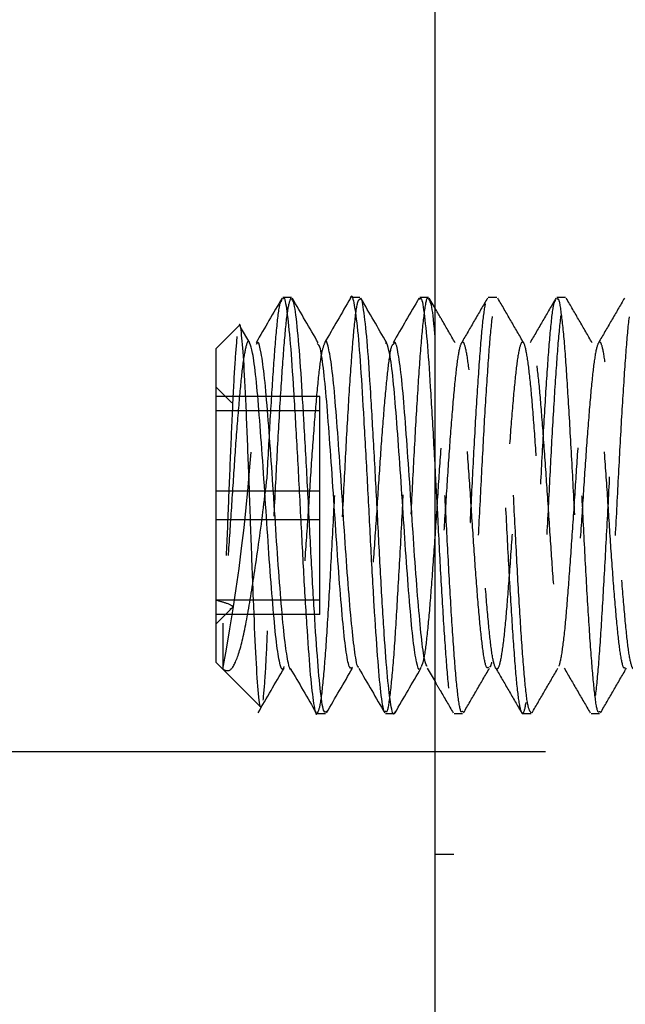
# Model space of a CAD drawing. Header units: inches. Extents: x 1694 to 2505, y -239 to -56.
# Tile 46 of 179: x 1736.027 to 1736.303, y -147.902 to -147.452. Entities that reach past the tile are written whole.
import ezdxf

# ---------------------------------------------------------------- set-up
doc = ezdxf.new("R2010")
doc.units = ezdxf.units.IN
doc.header["$LTSCALE"] = 0.5
doc.header["$MEASUREMENT"] = 0
doc.linetypes.add('HIDDEN', pattern=[0.225, 0.15, -0.075])
doc.layers.add('SID-M-H', color=4, linetype='HIDDEN')
doc.layers.add('SID-M-S', color=105, linetype='Continuous')

msp = doc.modelspace()

# ---------------------------------------------------------------- linework, layer by layer
at = {"layer": 'SID-M-H'}
for p, q in [((1736.2448, -147.5791), (1736.2409, -147.5791)), ((1736.27606, -147.5791), (1736.27215, -147.5791)), ((1736.16328, -147.60062), (1736.16279, -147.60006)), ((1736.12383, -147.62722), (1736.11658, -147.61997)), ((1736.16408, -147.62428), (1736.11658, -147.62428)), ((1736.16408, -147.72392), (1736.16408, -147.62428)), ((1736.16408, -147.63086), (1736.11658, -147.63086)), ((1736.16408, -147.66751), (1736.11658, -147.66751)), ((1736.16408, -147.68068), (1736.11658, -147.68068)), ((1736.16408, -147.71733), (1736.11658, -147.71733)), ((1736.11658, -147.72822), (1736.12383, -147.72097)), ((1736.16408, -147.72392), (1736.11658, -147.72392)), ((1736.22528, -147.7691), (1736.22917, -147.7691)), ((1736.25652, -147.7691), (1736.26044, -147.7691)), ((1736.28778, -147.7691), (1736.29167, -147.7691)), ((1736.46698, -147.7866), (1736.21658, -147.7866)), ((1737.22524, -147.83345), (1736.21658, -147.83345))]:
    msp.add_line(p, q, dxfattribs=at)
msp.add_arc((1735.25164, -147.5848), 0.88343, 349.3023, 358.97287, dxfattribs=at)
for points, knots in [([(1736.21355, -147.57978), (1736.21346, -147.57956), (1736.21287, -147.57824), (1736.21168, -147.58452), (1736.2102, -147.59863), (1736.20868, -147.62053), (1736.20709, -147.64721), (1736.20565, -147.67653), (1736.20406, -147.7055), (1736.20255, -147.73167), (1736.20106, -147.75219), (1736.19959, -147.76528), (1736.19872, -147.76716), (1736.19836, -147.76795)], [0, 0, 0, 0, 0.019285, 0.120815, 0.220612, 0.321057, 0.422383, 0.52158, 0.623004, 0.723201, 0.823235, 0.924707, 1, 1, 1, 1]), ([(1736.21658, -147.65766), (1736.21696, -147.66469), (1736.21786, -147.68123), (1736.21917, -147.70765), (1736.22078, -147.73333), (1736.22225, -147.7536), (1736.22378, -147.76643), (1736.22536, -147.77059), (1736.2268, -147.76574), (1736.2284, -147.75237), (1736.22989, -147.73162), (1736.2314, -147.70551), (1736.233, -147.67652), (1736.23443, -147.64722), (1736.23602, -147.62049), (1736.23755, -147.59876), (1736.23902, -147.58403), (1736.24063, -147.57778), (1736.24207, -147.58051), (1736.24364, -147.59195), (1736.24519, -147.61112), (1736.24665, -147.63618), (1736.24826, -147.66469), (1736.24971, -147.69418), (1736.25126, -147.72177), (1736.25283, -147.74487), (1736.25428, -147.76141), (1736.25588, -147.76974), (1736.25736, -147.76914), (1736.25889, -147.75968), (1736.26047, -147.74221), (1736.26191, -147.71834), (1736.26351, -147.69041), (1736.26501, -147.66088), (1736.26651, -147.63262), (1736.26811, -147.60817), (1736.26954, -147.59033), (1736.27082, -147.58071), (1736.27154, -147.58053), (1736.27175, -147.58048)], [0, 0, 0, 0, 0.020217, 0.04758, 0.075553, 0.103007, 0.130714, 0.158604, 0.185933, 0.213884, 0.241439, 0.269038, 0.296976, 0.324299, 0.35221, 0.379878, 0.407367, 0.435333, 0.46268, 0.490532, 0.518296, 0.545703, 0.57368, 0.601078, 0.628853, 0.656696, 0.684048, 0.712017, 0.739494, 0.767175, 0.795079, 0.822404, 0.850346, 0.877931, 0.9055, 0.933447, 0.960774, 0.988671, 1, 1, 1, 1]), ([(1736.26044, -147.7687), (1736.25997, -147.76815), (1736.25898, -147.76699), (1736.25748, -147.7544), (1736.25602, -147.73469), (1736.25441, -147.70919), (1736.25296, -147.68036), (1736.25141, -147.65096), (1736.24984, -147.62376), (1736.24839, -147.6012), (1736.24679, -147.58553), (1736.24532, -147.5781), (1736.24379, -147.57962), (1736.2422, -147.59), (1736.24076, -147.60826), (1736.23916, -147.63259), (1736.23767, -147.66088), (1736.23616, -147.69042), (1736.23457, -147.71831), (1736.23313, -147.74232), (1736.23154, -147.75926), (1736.23038, -147.76799), (1736.22974, -147.76787), (1736.22959, -147.76785)], [0, 0, 0, 0, 0.0449654, 0.0946311, 0.1436955, 0.1937627, 0.2427793, 0.2925068, 0.3423181, 0.3912774, 0.4413347, 0.4904867, 0.5400494, 0.5899741, 0.638879, 0.6888931, 0.7382305, 0.7875971, 0.8376026, 0.886504, 0.9364418, 0.9859793, 1, 1, 1, 1]), ([(1736.29167, -147.76807), (1736.29149, -147.76833), (1736.2908, -147.76932), (1736.28952, -147.76176), (1736.28807, -147.7461), (1736.28651, -147.7232), (1736.28495, -147.69583), (1736.2835, -147.66636), (1736.28189, -147.63773), (1736.28043, -147.6124), (1736.27889, -147.59284), (1736.27731, -147.58093), (1736.27587, -147.57769), (1736.27427, -147.58344), (1736.27278, -147.59772), (1736.27127, -147.61911), (1736.26968, -147.6456), (1736.26824, -147.67484), (1736.26665, -147.70391), (1736.26513, -147.73031), (1736.26365, -147.75122), (1736.26214, -147.76492), (1736.26125, -147.76712), (1736.26086, -147.7681)], [0, 0, 0, 0, 0.018446, 0.068516, 0.117511, 0.167281, 0.217063, 0.26605, 0.316118, 0.365235, 0.414848, 0.464752, 0.513671, 0.563705, 0.612995, 0.66242, 0.712413, 0.761316, 0.811282, 0.860775, 0.91, 0.960049, 1, 1, 1, 1]), ([(1736.32293, -147.76851), (1736.3225, -147.76812), (1736.32154, -147.76728), (1736.32006, -147.75531), (1736.31861, -147.736), (1736.317, -147.71075), (1736.31554, -147.68204), (1736.314, -147.65259), (1736.31242, -147.6252), (1736.31098, -147.60232), (1736.30938, -147.5862), (1736.30789, -147.57828), (1736.30638, -147.57929), (1736.30479, -147.58918), (1736.30335, -147.60704), (1736.30176, -147.63109), (1736.30024, -147.65923), (1736.29875, -147.68877), (1736.29715, -147.71681), (1736.29571, -147.74111), (1736.29413, -147.75851), (1736.29293, -147.76769), (1736.29226, -147.76775), (1736.29209, -147.76776)], [0, 0, 0, 0, 0.042129, 0.091869, 0.140877, 0.190945, 0.240021, 0.289674, 0.339545, 0.388472, 0.438513, 0.487749, 0.537222, 0.587191, 0.636088, 0.68607, 0.735509, 0.784778, 0.834811, 0.883729, 0.93362, 0.983243, 1, 1, 1, 1]), ([(1736.15068, -147.57937), (1736.15015, -147.58101), (1736.1491, -147.58425), (1736.14762, -147.59993), (1736.14609, -147.62186), (1736.14451, -147.64886), (1736.14308, -147.67797), (1736.14149, -147.70683), (1736.14051, -147.72315), (1736.14002, -147.73125)], [0, 0, 0, 0, 0.144993, 0.28725, 0.430909, 0.575439, 0.717102, 0.859528, 1, 1, 1, 1]), ([(1736.14002, -147.66086), (1736.14049, -147.65197), (1736.14143, -147.63406), (1736.14296, -147.61032), (1736.14438, -147.59198), (1736.1457, -147.58134), (1736.14648, -147.58073), (1736.14675, -147.58052)], [0, 0, 0, 0, 0.212466, 0.428179, 0.652685, 0.881133, 1, 1, 1, 1]), ([(1736.16278, -147.76904), (1736.16326, -147.76824), (1736.16423, -147.76661), (1736.16581, -147.75323), (1736.16732, -147.73299), (1736.16881, -147.70708), (1736.17041, -147.6782), (1736.17185, -147.64885), (1736.17343, -147.62186), (1736.17496, -147.59993), (1736.17644, -147.58428), (1736.17749, -147.58104), (1736.17802, -147.57941)], [0, 0, 0, 0, 0.0975899, 0.1987302, 0.2987017, 0.3984291, 0.4996424, 0.598602, 0.6995643, 0.7999185, 0.8992931, 1, 1, 1, 1]), ([(1736.1823, -147.57999), (1736.18193, -147.58009), (1736.18105, -147.58033), (1736.17962, -147.59103), (1736.17818, -147.60944), (1736.17657, -147.63413), (1736.17509, -147.66255), (1736.17357, -147.69207), (1736.17198, -147.71979), (1736.17054, -147.74352), (1736.16895, -147.75998), (1736.16783, -147.76828), (1736.16721, -147.76802), (1736.1671, -147.76797)], [0, 0, 0, 0, 0.072979, 0.17412, 0.273336, 0.374811, 0.47467, 0.574981, 0.676317, 0.775476, 0.876829, 0.9771, 1, 1, 1, 1]), ([(1736.19402, -147.76799), (1736.19427, -147.7682), (1736.19503, -147.7688), (1736.19629, -147.76015), (1736.19789, -147.74347), (1736.19932, -147.7198), (1736.20092, -147.69207), (1736.20243, -147.66254), (1736.20392, -147.63413), (1736.20552, -147.60941), (1736.20696, -147.59114), (1736.20826, -147.58102), (1736.20901, -147.58063), (1736.20925, -147.58051)], [0, 0, 0, 0, 0.050857, 0.150937, 0.252097, 0.351066, 0.45221, 0.55233, 0.651998, 0.75328, 0.852306, 0.953255, 1, 1, 1, 1]), ([(1736.24052, -147.57939), (1736.23854, -147.5828), (1736.23459, -147.58959), (1736.23065, -147.59639), (1736.22868, -147.59978)], [0, 0, 0, 0, 0.50149, 1, 1, 1, 1]), ([(1736.25706, -147.59983), (1736.25508, -147.59643), (1736.25114, -147.58963), (1736.2472, -147.58283), (1736.24523, -147.57944)], [0, 0, 0, 0, 0.500905, 1, 1, 1, 1]), ([(1736.27177, -147.57939), (1736.26979, -147.5828), (1736.26584, -147.58959), (1736.2619, -147.59639), (1736.25993, -147.59978)], [0, 0, 0, 0, 0.5014258, 1, 1, 1, 1]), ([(1736.27215, -147.58009), (1736.27232, -147.57981), (1736.27299, -147.57872), (1736.27413, -147.58592), (1736.27574, -147.6011), (1736.27718, -147.62378), (1736.27875, -147.65096), (1736.2803, -147.68036), (1736.28176, -147.7092), (1736.28337, -147.73466), (1736.28483, -147.75454), (1736.28637, -147.76691), (1736.28795, -147.77055), (1736.28939, -147.7652), (1736.29099, -147.75138), (1736.29247, -147.73026), (1736.29399, -147.70392), (1736.29558, -147.67483), (1736.29702, -147.64561), (1736.29861, -147.61907), (1736.30012, -147.59786), (1736.30156, -147.58352), (1736.30254, -147.58104), (1736.30301, -147.57987)], [0, 0, 0, 0, 0.016408, 0.06551, 0.115516, 0.164426, 0.214186, 0.263863, 0.31283, 0.362846, 0.41186, 0.461475, 0.511285, 0.560167, 0.61016, 0.659329, 0.708767, 0.758677, 0.807525, 0.857461, 0.906832, 0.956066, 1, 1, 1, 1]), ([(1736.28831, -147.59983), (1736.28633, -147.59643), (1736.28239, -147.58963), (1736.27845, -147.58284), (1736.27648, -147.57944)], [0, 0, 0, 0, 0.500847, 1, 1, 1, 1]), ([(1736.30302, -147.57939), (1736.30104, -147.58279), (1736.2971, -147.58959), (1736.29315, -147.59639), (1736.29118, -147.59978)], [0, 0, 0, 0, 0.501361, 1, 1, 1, 1]), ([(1736.22581, -147.59983), (1736.22383, -147.59643), (1736.22075, -147.59113), (1736.21768, -147.58583), (1736.21658, -147.58393)], [0, 0, 0, 0, 0.642409, 1, 1, 1, 1]), ([(1736.12619, -147.59699), (1736.12584, -147.60103), (1736.12513, -147.60911), (1736.12406, -147.63067), (1736.12294, -147.65612), (1736.12192, -147.68287), (1736.12078, -147.70851), (1736.12008, -147.7214), (1736.11972, -147.72787)], [0, 0, 0, 0, 0.17119, 0.342351, 0.50834, 0.674417, 0.836607, 1, 1, 1, 1]), ([(1736.22917, -147.76802), (1736.22896, -147.76827), (1736.22824, -147.76911), (1736.22693, -147.76108), (1736.22549, -147.74496), (1736.22392, -147.72175), (1736.22237, -147.6942), (1736.22091, -147.66465), (1736.2193, -147.63631), (1736.21794, -147.61222), (1736.21701, -147.60158), (1736.21658, -147.59677)], [0, 0, 0, 0, 0.052117, 0.174661, 0.294501, 0.416495, 0.538191, 0.658235, 0.780815, 0.900895, 1, 1, 1, 1]), ([(1736.13201, -147.60005), (1736.13196, -147.59988), (1736.13141, -147.59795), (1736.13032, -147.60083), (1736.12875, -147.60919), (1736.12731, -147.62432), (1736.1257, -147.64385), (1736.12423, -147.66635), (1736.1227, -147.68945), (1736.12114, -147.71114), (1736.12019, -147.72241), (1736.11972, -147.72787)], [0, 0, 0, 0, 0.011998, 0.136665, 0.261569, 0.384309, 0.509817, 0.633066, 0.757315, 0.882501, 1, 1, 1, 1]), ([(1736.16623, -147.59988), (1736.16572, -147.60111), (1736.1647, -147.60362), (1736.16325, -147.61578), (1736.16171, -147.63302), (1736.16013, -147.65424), (1736.15869, -147.67733), (1736.15709, -147.70003), (1736.1556, -147.72041), (1736.15409, -147.73632), (1736.15251, -147.74684), (1736.15154, -147.74812), (1736.15106, -147.74875)], [0, 0, 0, 0, 0.096582, 0.196409, 0.297224, 0.398651, 0.49806, 0.599741, 0.699923, 0.800352, 0.901959, 1, 1, 1, 1]), ([(1736.19743, -147.60061), (1736.19723, -147.6007), (1736.19651, -147.60103), (1736.19524, -147.60889), (1736.1938, -147.62323), (1736.1922, -147.64267), (1736.19071, -147.66501), (1736.1892, -147.68823), (1736.1876, -147.71004), (1736.18617, -147.72862), (1736.18457, -147.74187), (1736.18315, -147.7491), (1736.18222, -147.74831), (1736.1818, -147.74795)], [0, 0, 0, 0, 0.039269, 0.137575, 0.234003, 0.332635, 0.429691, 0.527187, 0.625684, 0.722057, 0.82057, 0.918027, 1, 1, 1, 1]), ([(1736.1945, -147.59987), (1736.19448, -147.59979), (1736.19433, -147.59918), (1736.19416, -147.59967), (1736.19402, -147.6001)], [0, 0, 0, 0, 0.119824, 1, 1, 1, 1]), ([(1736.24089, -147.74795), (1736.24067, -147.74815), (1736.23996, -147.7488), (1736.23865, -147.7425), (1736.23721, -147.72982), (1736.23564, -147.71157), (1736.23409, -147.6899), (1736.23263, -147.6667), (1736.23102, -147.64428), (1736.22957, -147.62457), (1736.22802, -147.6095), (1736.22645, -147.6005), (1736.225, -147.59836), (1736.2234, -147.60328), (1736.22192, -147.61485), (1736.2204, -147.63195), (1736.21881, -147.65296), (1736.21737, -147.67601), (1736.21578, -147.69879), (1736.21427, -147.71937), (1736.21277, -147.73549), (1736.21133, -147.74567), (1736.21049, -147.74713), (1736.21014, -147.74773)], [0, 0, 0, 0, 0.02115, 0.071332, 0.120403, 0.17036, 0.220193, 0.269348, 0.319544, 0.368714, 0.418528, 0.468499, 0.517562, 0.567739, 0.617058, 0.666699, 0.716775, 0.765796, 0.815922, 0.865439, 0.914875, 0.965025, 1, 1, 1, 1]), ([(1736.4787, -147.60053), (1736.47836, -147.601), (1736.4775, -147.60217), (1736.47614, -147.61187), (1736.47467, -147.62763), (1736.47306, -147.64794), (1736.47162, -147.6707), (1736.47005, -147.69376), (1736.46849, -147.71498), (1736.46704, -147.73241), (1736.46543, -147.74433), (1736.46397, -147.74972), (1736.46243, -147.74806), (1736.46085, -147.73946), (1736.45941, -147.72474), (1736.45781, -147.70535), (1736.45633, -147.68297), (1736.45481, -147.65977), (1736.45322, -147.63795), (1736.45178, -147.61946), (1736.45019, -147.60611), (1736.44867, -147.59911), (1736.44719, -147.5991), (1736.44558, -147.60611), (1736.44414, -147.61949), (1736.44256, -147.63794), (1736.44103, -147.6598), (1736.43956, -147.68301), (1736.43795, -147.70531), (1736.4365, -147.72477), (1736.43494, -147.73948), (1736.43338, -147.74805), (1736.43193, -147.74973), (1736.43033, -147.74435), (1736.42886, -147.73237), (1736.42732, -147.71497), (1736.42574, -147.69376), (1736.4243, -147.67066), (1736.4227, -147.64796), (1736.42121, -147.62764), (1736.4197, -147.61166), (1736.41811, -147.60157), (1736.41667, -147.59822), (1736.41508, -147.60195), (1736.41356, -147.61246), (1736.41208, -147.62872), (1736.41047, -147.64917), (1736.40903, -147.67203), (1736.40746, -147.69503), (1736.40591, -147.71609), (1736.40445, -147.73325), (1736.40284, -147.74482), (1736.40139, -147.74982), (1736.39984, -147.74776), (1736.39827, -147.73878), (1736.39683, -147.72374), (1736.39522, -147.70414), (1736.39375, -147.68165), (1736.39222, -147.65847), (1736.39063, -147.6368), (1736.38919, -147.61855), (1736.38759, -147.60553), (1736.3861, -147.59892), (1736.38459, -147.59931), (1736.383, -147.60671), (1736.38156, -147.62042), (1736.37997, -147.6391), (1736.37845, -147.6611), (1736.37697, -147.68432), (1736.37536, -147.70651), (1736.37392, -147.72575), (1736.37235, -147.74014), (1736.3708, -147.74833), (1736.36935, -147.74961), (1736.36774, -147.74384), (1736.36628, -147.73152), (1736.36473, -147.71385), (1736.36316, -147.69247), (1736.36172, -147.66933), (1736.36011, -147.64673), (1736.35863, -147.62661), (1736.35711, -147.61092), (1736.35552, -147.60119), (1736.35408, -147.59824), (1736.35249, -147.60237), (1736.35098, -147.61324), (1736.34949, -147.62978), (1736.34789, -147.65043), (1736.34645, -147.67335), (1736.34487, -147.69629), (1736.34333, -147.71718), (1736.34186, -147.73407), (1736.34026, -147.74529), (1736.33881, -147.74989), (1736.33724, -147.74743), (1736.33569, -147.73807), (1736.33424, -147.72274), (1736.33263, -147.70292), (1736.33117, -147.68034), (1736.32962, -147.65719), (1736.32805, -147.63565), (1736.32661, -147.61765), (1736.325, -147.60498), (1736.32352, -147.59875), (1736.322, -147.59955), (1736.32041, -147.60733), (1736.31897, -147.62137), (1736.31738, -147.64028), (1736.31587, -147.6624), (1736.31438, -147.68563), (1736.31278, -147.7077), (1736.31134, -147.72671), (1736.30976, -147.74078), (1736.30822, -147.74859), (1736.30676, -147.74947), (1736.30515, -147.74331), (1736.3037, -147.73064), (1736.30214, -147.71273), (1736.30058, -147.69119), (1736.29913, -147.66801), (1736.29752, -147.6455), (1736.29605, -147.62558), (1736.29452, -147.6102), (1736.29294, -147.60084), (1736.2915, -147.59829), (1736.2899, -147.60281), (1736.2884, -147.61404), (1736.2869, -147.63086), (1736.2853, -147.65169), (1736.28386, -147.67468), (1736.28227, -147.69755), (1736.28075, -147.71826), (1736.27927, -147.73487), (1736.27767, -147.74573), (1736.27623, -147.74994), (1736.27465, -147.74708), (1736.27311, -147.73735), (1736.27165, -147.72172), (1736.27004, -147.7017), (1736.26859, -147.67902), (1736.26703, -147.65591), (1736.26546, -147.63451), (1736.26402, -147.61678), (1736.26241, -147.60445), (1736.26094, -147.59861), (1736.25941, -147.5998), (1736.25783, -147.60797), (1736.25639, -147.62233), (1736.25479, -147.64146), (1736.25329, -147.66371), (1736.25179, -147.68693), (1736.25019, -147.70888), (1736.24875, -147.72766), (1736.24717, -147.74139), (1736.24564, -147.74883), (1736.24417, -147.74931), (1736.24256, -147.74275), (1736.24112, -147.72975), (1736.23955, -147.71159), (1736.23799, -147.68989), (1736.23654, -147.6667), (1736.23493, -147.64428), (1736.23347, -147.62457), (1736.23192, -147.6095), (1736.23035, -147.6005), (1736.22891, -147.59836), (1736.2273, -147.60328), (1736.22583, -147.61485), (1736.2243, -147.63195), (1736.22272, -147.65296), (1736.22128, -147.676), (1736.21968, -147.6988), (1736.21818, -147.71931), (1736.21668, -147.73573), (1736.21508, -147.74586), (1736.21396, -147.74993), (1736.21326, -147.74812), (1736.21307, -147.74764)], [0, 0, 0, 0, 0.003802, 0.009554, 0.015257, 0.021066, 0.026747, 0.032527, 0.038298, 0.043985, 0.049795, 0.05549, 0.061252, 0.067039, 0.072716, 0.078523, 0.084236, 0.089977, 0.095776, 0.101449, 0.10725, 0.112986, 0.118704, 0.124509, 0.130186, 0.135975, 0.141733, 0.147431, 0.153241, 0.158925, 0.164701, 0.170476, 0.17616, 0.18197, 0.187668, 0.193426, 0.199216, 0.204892, 0.210697, 0.216415, 0.222151, 0.227952, 0.233626, 0.239424, 0.245165, 0.250878, 0.256685, 0.262363, 0.268149, 0.273912, 0.279606, 0.285416, 0.291103, 0.296874, 0.302654, 0.308335, 0.314144, 0.319847, 0.325599, 0.331392, 0.337067, 0.342871, 0.348596, 0.354325, 0.360128, 0.365802, 0.371597, 0.377345, 0.383052, 0.38886, 0.39454, 0.400323, 0.40609, 0.41178, 0.41759, 0.423281, 0.429048, 0.434831, 0.44051, 0.446319, 0.452026, 0.457773, 0.463569, 0.469243, 0.475045, 0.480776, 0.486499, 0.492303, 0.497978, 0.503771, 0.509524, 0.515226, 0.521035, 0.526717, 0.532496, 0.538268, 0.543955, 0.549765, 0.555459, 0.561221, 0.567008, 0.572686, 0.578493, 0.584206, 0.589947, 0.595745, 0.601419, 0.607219, 0.612956, 0.618673, 0.624479, 0.630155, 0.635945, 0.641703, 0.6474, 0.65321, 0.658895, 0.66467, 0.670446, 0.67613, 0.681939, 0.687638, 0.693395, 0.699185, 0.704861, 0.710667, 0.716386, 0.72212, 0.727921, 0.733595, 0.739393, 0.745136, 0.750847, 0.756654, 0.762332, 0.768118, 0.773882, 0.779575, 0.785385, 0.791073, 0.796843, 0.802624, 0.808305, 0.814114, 0.819817, 0.825569, 0.831362, 0.837037, 0.842841, 0.848566, 0.854294, 0.860097, 0.865772, 0.871567, 0.877315, 0.883021, 0.88883, 0.89451, 0.900292, 0.90606, 0.91175, 0.91756, 0.923251, 0.929017, 0.934801, 0.94048, 0.946288, 0.951996, 0.957742, 0.963539, 0.969213, 0.975015, 0.980746, 0.986468, 0.992273, 0.997948, 1, 1, 1, 1]), ([(1736.30339, -147.74799), (1736.30321, -147.7482), (1736.30252, -147.74897), (1736.30124, -147.74303), (1736.29979, -147.73072), (1736.29823, -147.71271), (1736.29667, -147.69119), (1736.29522, -147.66801), (1736.29361, -147.6455), (1736.29215, -147.62558), (1736.29061, -147.6102), (1736.28903, -147.60084), (1736.28759, -147.59829), (1736.28599, -147.60281), (1736.2845, -147.61404), (1736.28299, -147.63086), (1736.28139, -147.65169), (1736.27996, -147.67468), (1736.27837, -147.69755), (1736.27685, -147.71826), (1736.27537, -147.73487), (1736.27376, -147.74573), (1736.27232, -147.74994), (1736.27075, -147.74708), (1736.2692, -147.73735), (1736.26774, -147.72172), (1736.26613, -147.7017), (1736.26468, -147.67902), (1736.26312, -147.65591), (1736.26156, -147.63451), (1736.26011, -147.61678), (1736.25851, -147.60445), (1736.25703, -147.59861), (1736.2555, -147.5998), (1736.25392, -147.60797), (1736.25248, -147.62232), (1736.25088, -147.64146), (1736.24938, -147.66371), (1736.24788, -147.68693), (1736.24628, -147.70886), (1736.24485, -147.72775), (1736.24326, -147.74102), (1736.24213, -147.74783), (1736.24152, -147.74779), (1736.24141, -147.74779)], [0, 0, 0, 0, 0.009104, 0.034007, 0.058375, 0.083129, 0.107889, 0.132252, 0.157154, 0.181583, 0.206259, 0.231079, 0.255409, 0.280294, 0.304809, 0.329391, 0.354256, 0.378577, 0.403429, 0.428045, 0.452527, 0.47742, 0.501758, 0.52656, 0.551264, 0.575669, 0.600574, 0.624954, 0.64969, 0.674467, 0.698819, 0.723719, 0.748167, 0.77282, 0.797654, 0.821979, 0.846857, 0.871398, 0.895953, 0.920827, 0.94515, 0.96999, 0.994631, 1, 1, 1, 1]), ([(1736.11972, -147.74879), (1736.12093, -147.74938), (1736.12341, -147.75058), (1736.12732, -147.7421), (1736.13096, -147.72582), (1736.1347, -147.70212), (1736.13784, -147.67925), (1736.13953, -147.66498), (1736.14002, -147.66086)], [0, 0, 0, 0, 0.166248, 0.340327, 0.525334, 0.710726, 0.916392, 1, 1, 1, 1]), ([(1736.12302, -147.72132), (1736.12327, -147.72122), (1736.12534, -147.72045), (1736.12254, -147.71901), (1736.11841, -147.71784), (1736.11658, -147.71733)], [0, 0, 0, 0, 0.070818, 0.5881011, 1, 1, 1, 1]), ([(1736.11972, -147.72787), (1736.11972, -147.72961), (1736.11972, -147.73695), (1736.11972, -147.74669), (1736.11972, -147.74808), (1736.11972, -147.74879)], [0, 0, 0, 0, 0.1339077, 0.5632444, 1, 1, 1, 1]), ([(1736.14002, -147.73125), (1736.13972, -147.73798), (1736.13908, -147.75248), (1736.1384, -147.75933), (1736.13803, -147.763)], [0, 0, 0, 0, 0.463949, 1, 1, 1, 1]), ([(1736.2296, -147.76875), (1736.23157, -147.76536), (1736.23551, -147.75856), (1736.23946, -147.75177), (1736.24143, -147.74836)], [0, 0, 0, 0, 0.499095, 1, 1, 1, 1]), ([(1736.2443, -147.74841), (1736.24627, -147.7518), (1736.25022, -147.7586), (1736.25416, -147.7654), (1736.25614, -147.7688)], [0, 0, 0, 0, 0.498574, 1, 1, 1, 1]), ([(1736.26085, -147.76875), (1736.26282, -147.76536), (1736.26676, -147.75856), (1736.27071, -147.75176), (1736.27268, -147.74836)], [0, 0, 0, 0, 0.499153, 1, 1, 1, 1]), ([(1736.27555, -147.74841), (1736.27752, -147.7518), (1736.28147, -147.7586), (1736.28541, -147.7654), (1736.28739, -147.7688)], [0, 0, 0, 0, 0.498639, 1, 1, 1, 1]), ([(1736.2921, -147.76875), (1736.29407, -147.76536), (1736.29801, -147.75856), (1736.30196, -147.75176), (1736.30393, -147.74836)], [0, 0, 0, 0, 0.499211, 1, 1, 1, 1]), ([(1736.21658, -147.75449), (1736.21737, -147.75585), (1736.22015, -147.76063), (1736.22291, -147.7654), (1736.22489, -147.7688)], [0, 0, 0, 0, 0.285561, 1, 1, 1, 1])]:
    msp.add_open_spline(points, degree=3, knots=knots, dxfattribs=at)
at = {"layer": 'SID-M-S'}
for p, q in [((1736.21658, -168.5991), (1736.21658, -140.5991)), ((1736.15105, -147.5791), (1736.14715, -147.5791)), ((1736.1823, -147.5791), (1736.1784, -147.5791)), ((1736.21355, -147.5791), (1736.20965, -147.5791)), ((1736.21658, -147.58393), (1736.21398, -147.57944)), ((1736.12704, -147.59207), (1736.11658, -147.60253)), ((1736.13206, -147.59983), (1736.12786, -147.5926)), ((1736.11658, -147.60253), (1736.11658, -147.74566)), ((1736.11658, -147.74566), (1736.13681, -147.76589)), ((1736.21305, -147.74841), (1736.21658, -147.75449)), ((1736.16278, -147.7691), (1736.16667, -147.7691)), ((1736.19402, -147.7691), (1736.19794, -147.7691)), ((1736.21658, -147.7866), (1732.71658, -147.7866))]:
    msp.add_line(p, q, dxfattribs=at)
for points, knots in [([(1736.14715, -147.57986), (1736.14726, -147.57963), (1736.14789, -147.57833), (1736.14895, -147.58473), (1736.15056, -147.59892), (1736.15202, -147.62095), (1736.15357, -147.64772), (1736.15514, -147.67699), (1736.15658, -147.70605), (1736.15819, -147.73196), (1736.15967, -147.75281), (1736.16118, -147.76527), (1736.16227, -147.77053), (1736.16277, -147.76906), (1736.16278, -147.76904)], [0, 0, 0, 0, 0.021478, 0.118191, 0.216969, 0.313758, 0.411755, 0.510115, 0.606657, 0.705391, 0.802483, 0.900133, 0.998694, 1, 1, 1, 1]), ([(1736.17802, -147.57941), (1736.17802, -147.5794), (1736.17854, -147.57718), (1736.17948, -147.58079), (1736.18105, -147.5909), (1736.18261, -147.6099), (1736.18406, -147.63463), (1736.18567, -147.66302), (1736.18713, -147.69254), (1736.18867, -147.72029), (1736.19025, -147.7438), (1736.19169, -147.76038), (1736.19303, -147.76888), (1736.19377, -147.76821), (1736.19402, -147.76799)], [0, 0, 0, 0, 0.000551, 0.094819, 0.190634, 0.286406, 0.380704, 0.477064, 0.571556, 0.667077, 0.763092, 0.857247, 0.953548, 1, 1, 1, 1]), ([(1736.14677, -147.57939), (1736.14479, -147.5828), (1736.14084, -147.58959), (1736.1369, -147.59639), (1736.13493, -147.59978)], [0, 0, 0, 0, 0.501684, 1, 1, 1, 1]), ([(1736.1671, -147.76797), (1736.16671, -147.76841), (1736.16583, -147.76944), (1736.16435, -147.7605), (1736.16291, -147.74377), (1736.16133, -147.7203), (1736.15979, -147.69254), (1736.15833, -147.66302), (1736.15672, -147.63466), (1736.15527, -147.6098), (1736.15371, -147.59127), (1736.15228, -147.58041), (1736.15142, -147.58006), (1736.15105, -147.57992)], [0, 0, 0, 0, 0.072906, 0.168982, 0.262917, 0.358707, 0.454004, 0.548275, 0.64441, 0.738486, 0.834034, 0.929625, 1, 1, 1, 1]), ([(1736.16331, -147.59983), (1736.16133, -147.59643), (1736.15739, -147.58963), (1736.15345, -147.58283), (1736.15148, -147.57944)], [0, 0, 0, 0, 0.501079, 1, 1, 1, 1]), ([(1736.17802, -147.57939), (1736.17604, -147.5828), (1736.17209, -147.58959), (1736.16815, -147.59639), (1736.16618, -147.59978)], [0, 0, 0, 0, 0.501619, 1, 1, 1, 1]), ([(1736.19836, -147.76795), (1736.19824, -147.76839), (1736.19762, -147.77068), (1736.19643, -147.76599), (1736.1949, -147.75372), (1736.19343, -147.73331), (1736.19182, -147.70763), (1736.19038, -147.67867), (1736.18881, -147.64933), (1736.18726, -147.62236), (1736.18581, -147.6), (1736.18419, -147.58531), (1736.1831, -147.57852), (1736.18245, -147.57973), (1736.1823, -147.57999)], [0, 0, 0, 0, 0.022644, 0.118482, 0.21369, 0.308031, 0.404152, 0.498179, 0.593791, 0.689308, 0.7834, 0.879533, 0.973774, 1, 1, 1, 1]), ([(1736.19456, -147.59983), (1736.19258, -147.59643), (1736.18864, -147.58963), (1736.1847, -147.58283), (1736.18273, -147.57944)], [0, 0, 0, 0, 0.501021, 1, 1, 1, 1]), ([(1736.20927, -147.57939), (1736.20729, -147.5828), (1736.20334, -147.58959), (1736.1994, -147.59639), (1736.19743, -147.59978)], [0, 0, 0, 0, 0.501555, 1, 1, 1, 1]), ([(1736.20965, -147.57999), (1736.20979, -147.57973), (1736.21044, -147.57852), (1736.21154, -147.58531), (1736.21315, -147.59998), (1736.2146, -147.62242), (1736.21578, -147.64261), (1736.21644, -147.655), (1736.21658, -147.65766)], [0, 0, 0, 0, 0.060658, 0.27863, 0.50098, 0.718611, 0.939536, 1, 1, 1, 1]), ([(1736.21658, -147.59677), (1736.21649, -147.59557), (1736.21588, -147.58789), (1736.21483, -147.58093), (1736.21395, -147.58013), (1736.21355, -147.57978)], [0, 0, 0, 0, 0.093497, 0.5996, 1, 1, 1, 1]), ([(1736.13711, -147.76559), (1736.13707, -147.76574), (1736.13668, -147.76704), (1736.13586, -147.75932), (1736.13484, -147.74278), (1736.13374, -147.71773), (1736.13266, -147.68851), (1736.13161, -147.65834), (1736.13048, -147.63077), (1736.12947, -147.60854), (1736.12832, -147.59547), (1736.12763, -147.59014), (1736.12723, -147.5921), (1736.12721, -147.59223)], [0, 0, 0, 0, 0.014678, 0.128588, 0.241034, 0.352844, 0.462238, 0.571715, 0.678273, 0.784659, 0.889116, 0.992428, 1, 1, 1, 1]), ([(1736.14764, -147.74765), (1736.14748, -147.74812), (1736.14681, -147.74998), (1736.14556, -147.74601), (1736.14404, -147.73593), (1736.14256, -147.71961), (1736.14096, -147.69922), (1736.13951, -147.67637), (1736.13794, -147.65337), (1736.1364, -147.63225), (1736.13494, -147.61518), (1736.13338, -147.60344), (1736.13245, -147.60113), (1736.13201, -147.60005)], [0, 0, 0, 0, 0.033356, 0.131805, 0.22934, 0.326316, 0.424939, 0.521364, 0.619611, 0.717495, 0.814168, 0.912834, 1, 1, 1, 1]), ([(1736.15106, -147.74875), (1736.15106, -147.74877), (1736.15055, -147.74993), (1736.14946, -147.74579), (1736.14795, -147.73599), (1736.14647, -147.7196), (1736.14486, -147.69923), (1736.14342, -147.67637), (1736.14185, -147.65336), (1736.1403, -147.63229), (1736.13884, -147.61502), (1736.13723, -147.60366), (1736.13601, -147.59853), (1736.13522, -147.60008), (1736.13493, -147.60063)], [0, 0, 0, 0, 0.001259, 0.096812, 0.191479, 0.285604, 0.381326, 0.474915, 0.570273, 0.665278, 0.759107, 0.854872, 0.948627, 1, 1, 1, 1]), ([(1736.17892, -147.74791), (1736.1785, -147.7483), (1736.17758, -147.74917), (1736.17606, -147.74206), (1736.17463, -147.72888), (1736.17305, -147.71043), (1736.17151, -147.6886), (1736.17004, -147.66538), (1736.16843, -147.64309), (1736.16699, -147.62351), (1736.16543, -147.60909), (1736.16417, -147.60114), (1736.16348, -147.60073), (1736.16328, -147.60062)], [0, 0, 0, 0, 0.0813989, 0.1800238, 0.2764438, 0.3747739, 0.4725972, 0.569363, 0.6680483, 0.7646142, 0.8626956, 0.9608209, 1, 1, 1, 1]), ([(1736.1818, -147.74795), (1736.18172, -147.74798), (1736.18113, -147.74817), (1736.17997, -147.74177), (1736.17853, -147.72895), (1736.17695, -147.71041), (1736.17541, -147.6886), (1736.17395, -147.66539), (1736.17234, -147.64306), (1736.17089, -147.62361), (1736.16933, -147.60869), (1736.16777, -147.60069), (1736.16679, -147.59792), (1736.16625, -147.59979), (1736.16623, -147.59988)], [0, 0, 0, 0, 0.01518, 0.114191, 0.210989, 0.309705, 0.407912, 0.505057, 0.60413, 0.701074, 0.79954, 0.89805, 0.994965, 1, 1, 1, 1]), ([(1736.21014, -147.74773), (1736.21, -147.74815), (1736.20937, -147.75005), (1736.20815, -147.74638), (1736.20662, -147.7367), (1736.20515, -147.72066), (1736.20354, -147.70047), (1736.2021, -147.67769), (1736.20053, -147.65464), (1736.19898, -147.63336), (1736.19752, -147.61601), (1736.19594, -147.60375), (1736.19497, -147.60114), (1736.1945, -147.59987)], [0, 0, 0, 0, 0.027627, 0.125983, 0.223691, 0.320506, 0.419154, 0.515646, 0.61377, 0.711796, 0.808355, 0.907015, 1, 1, 1, 1]), ([(1736.21307, -147.74764), (1736.21274, -147.7472), (1736.21188, -147.74606), (1736.21053, -147.73644), (1736.20906, -147.72073), (1736.20745, -147.70045), (1736.206, -147.6777), (1736.20444, -147.65463), (1736.20288, -147.6334), (1736.20143, -147.61587), (1736.19982, -147.60413), (1736.19856, -147.59862), (1736.19774, -147.60006), (1736.19743, -147.60061)], [0, 0, 0, 0, 0.0635251, 0.1612495, 0.2580809, 0.3567464, 0.4532545, 0.5513961, 0.6494387, 0.7460144, 0.8446917, 0.9414198, 1, 1, 1, 1]), ([(1736.13585, -147.76875), (1736.13782, -147.76536), (1736.14176, -147.75856), (1736.14571, -147.75177), (1736.14768, -147.74836)], [0, 0, 0, 0, 0.498921, 1, 1, 1, 1]), ([(1736.15055, -147.74841), (1736.15252, -147.7518), (1736.15647, -147.7586), (1736.16041, -147.7654), (1736.16239, -147.7688)], [0, 0, 0, 0, 0.498381, 1, 1, 1, 1]), ([(1736.1671, -147.76875), (1736.16907, -147.76536), (1736.17301, -147.75856), (1736.17696, -147.75177), (1736.17893, -147.74836)], [0, 0, 0, 0, 0.498979, 1, 1, 1, 1]), ([(1736.1818, -147.74841), (1736.18377, -147.7518), (1736.18772, -147.7586), (1736.19166, -147.7654), (1736.19364, -147.7688)], [0, 0, 0, 0, 0.4984454, 1, 1, 1, 1]), ([(1736.19835, -147.76875), (1736.20032, -147.76536), (1736.20426, -147.75856), (1736.20821, -147.75177), (1736.21018, -147.74836)], [0, 0, 0, 0, 0.499037, 1, 1, 1, 1])]:
    msp.add_open_spline(points, degree=3, knots=knots, dxfattribs=at)

doc.saveas('drawing.dxf')
